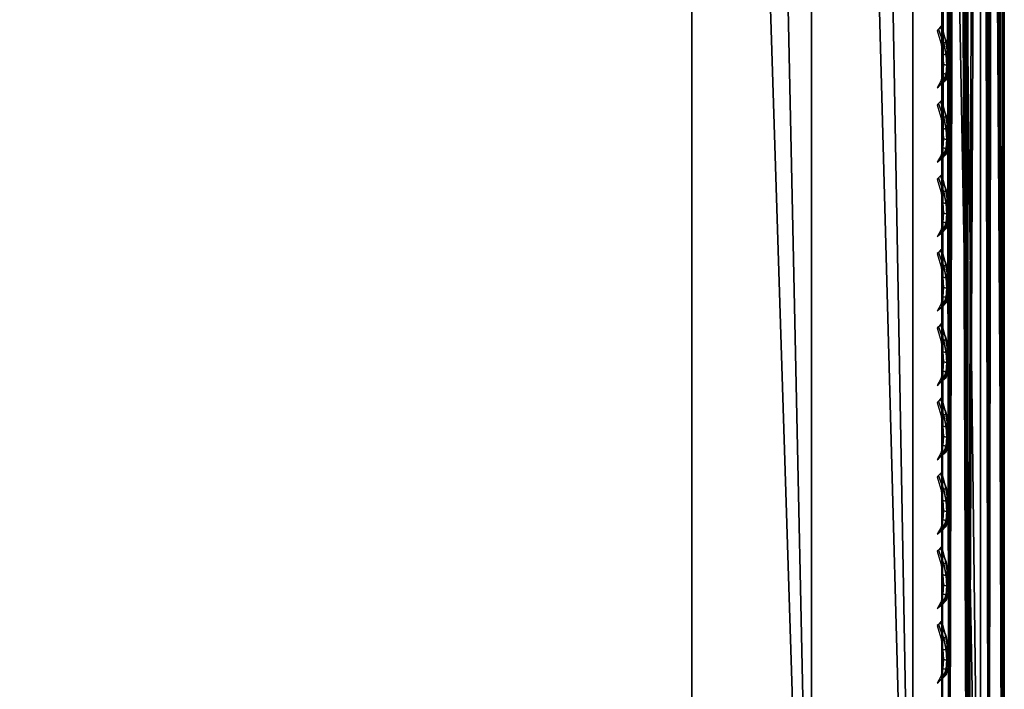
# Model space of a CAD drawing. Header units: inches. Extents: x 0 to 23, y -70 to 0.
# Tile 90 of 107: x 21.4 to 23, y -8.8 to -7.8. Entities that reach past the tile are written whole.
import ezdxf

# ---------------------------------------------------------------- set-up
doc = ezdxf.new("R2010")
doc.units = ezdxf.units.IN
doc.header["$MEASUREMENT"] = 0
for name, color, linetype in [('A-FURN-3-ST-BK', 151, 'Continuous'), ('A-FURN-3-ST-SEAM', 250, 'Continuous'), ('A-FURN-3-STITCH', 15, 'Continuous')]:
    doc.layers.add(name, color=color, linetype=linetype)

msp = doc.modelspace()

# ---------------------------------------------------------------- meshes
at = {"layer": 'A-FURN-3-ST-BK'}
mesh = msp.add_polyface(dxfattribs=at)
corners = [(0.5, -0.5, 4.9526), (22.5, -9.5, 4.9526), (0.5, -9.5, 4.9526), (0.3087, -0.5, 4.9906), (0.3087, -9.5, 4.9906), (0.1464, -0.5, 5.099), (0.5, -9.8493, 18.0409), (0.3087, -9.8144, 18.0256), (0.5, -9.9325, 17.7943), (0.3087, -9.9246, 17.66), (0.5, -9.9831, 17.5389), (0.3087, -9.9619, 17.2792), (0.5, -10, 17.2792), (0.1464, -9.7145, 17.9835), (0.1464, -9.8183, 17.639), (0.5, -3.3061, 32.8452), (0.3087, -3.289, 32.8112), (0.5, -3.5007, 32.7164), (0.3087, -3.4761, 32.6873), (0.5, -3.6601, 32.5461), (0.3087, -3.6295, 32.5235), (0.5, -3.7757, 32.3434), (0.3087, -3.7407, 32.3285), (0.1464, -3.5423, 32.4592), (0.1464, -3.4062, 32.6045), (0.1464, -3.6409, 32.2862), (0.1464, -9.8536, 5.4526), (0.3087, -9.9619, 5.4526), (0.5, -10, 5.4526), (0.1857, -9.8874, 5.4185), (0.1509, -9.807, 5.2684), (0.3131, -9.883, 5.1911), (0.3475, -9.9626, 5.3396), (0.5, -9.9619, 5.2612), (0.5, -9.8536, 5.099), (0.3131, -9.7615, 5.0695), (0.5, -9.6913, 4.9906), (0.3475, -9.613, 4.99), (0.1857, -9.5341, 5.0652), (0.1509, -9.6841, 5.1456), (22.5, -3.7757, 32.3434), (22.5, -3.6601, 32.5461), (22.5, -3.5007, 32.7164), (22.5, -9.6913, 4.9906), (22.5, -9.8536, 5.099), (22.5, -9.9619, 5.2612), (22.5, -10, 17.2792), (22.5, -9.9325, 17.7943)]
mesh.append_faces([[corners[k] for k in face] for face in [(0, 1, 2), (0, 2, 3), (3, 2, 4), (3, 4, 5), (6, 7, 8), (8, 7, 9), (8, 9, 10), (10, 9, 11), (10, 11, 12), (7, 13, 9), (9, 14, 11), (15, 16, 17), (17, 16, 18), (17, 18, 19), (19, 18, 20), (19, 20, 21), (21, 20, 22), (22, 20, 23), (23, 20, 18, 24), (25, 7, 22), (22, 7, 6), (22, 6, 21), (11, 26, 27), (11, 27, 12), (12, 27, 28), (29, 30, 31, 32), (32, 31, 33), (33, 31, 34), (34, 31, 35), (34, 35, 36), (36, 35, 37), (36, 37, 2), (2, 37, 4), (4, 37, 38), (33, 28, 32), (32, 28, 27), (32, 27, 29), (31, 30, 39, 35), (35, 39, 38, 37), (21, 40, 19), (19, 41, 17), (17, 42, 15), (6, 40, 21), (2, 1, 36), (36, 43, 34), (34, 44, 33), (33, 45, 28), (28, 46, 12), (12, 46, 10), (47, 6, 8), (47, 8, 10)]])
mesh = msp.add_polyface(dxfattribs=at)
corners = [(22.5, -3.7757, 32.3434), (22.6913, -3.7407, 32.3285), (22.5, -3.6601, 32.5461), (22.6913, -3.6295, 32.5235), (22.5, -3.5007, 32.7164), (22.6913, -3.4761, 32.6873), (22.5, -3.3061, 32.8452), (22.6913, -3.289, 32.8112), (22.8536, -3.6409, 32.2862), (22.5, -9.8493, 18.0409), (22.6913, -9.814, 18.0266), (22.8536, -9.714, 17.9849), (22.6913, -9.9246, 17.6601), (22.5, -9.9325, 17.7943), (22.5, -9.9831, 17.5389), (22.6913, -9.9619, 17.2792), (22.8536, -9.8536, 17.2792), (22.5, -10, 17.2792), (22.5, -10, 5.4526), (22.6913, -9.9619, 5.4526), (22.6913, -0.5, 4.9906), (22.8536, -9.5, 5.099), (22.6913, -9.5, 4.9906), (22.5, -0.5, 4.9526), (22.5, -9.5, 4.9526), (22.5, -9.6913, 4.9906), (22.6525, -9.613, 4.99), (22.8143, -9.5341, 5.0652), (22.8143, -9.8874, 5.4185), (22.6525, -9.9626, 5.3396), (22.5, -9.9619, 5.2612), (22.6869, -9.883, 5.1911), (22.5, -9.8536, 5.099), (22.6869, -9.7615, 5.0695), (22.8491, -9.6841, 5.1456), (22.8491, -9.807, 5.2684), (0.5, -0.5, 4.9526), (0.5, -3.6601, 32.5461), (0.5, -3.5007, 32.7164), (0.5, -3.3061, 32.8452), (0.5, -9.8493, 18.0409), (0.5, -9.6913, 4.9906), (0.5, -9.8536, 5.099), (0.5, -9.9619, 5.2612), (0.5, -10, 5.4526), (0.5, -9.9831, 17.5389)]
mesh.append_faces([[corners[k] for k in face] for face in [(0, 1, 2), (2, 1, 3), (2, 3, 4), (4, 3, 5), (4, 5, 6), (6, 5, 7), (1, 8, 3), (9, 10, 0), (0, 10, 1), (1, 10, 11), (12, 11, 10), (12, 10, 13), (13, 10, 9), (13, 14, 12), (12, 14, 15), (12, 15, 16), (14, 17, 15), (17, 18, 15), (15, 18, 19), (15, 19, 16), (20, 21, 22), (20, 22, 23), (23, 22, 24), (25, 24, 26), (26, 24, 22), (26, 22, 27), (28, 19, 29), (29, 19, 18), (29, 18, 30), (29, 30, 31), (31, 30, 32), (31, 32, 33), (33, 32, 25), (33, 25, 26), (33, 26, 27, 34), (33, 34, 35, 31), (31, 35, 28, 29), (23, 24, 36), (37, 0, 2), (38, 2, 4), (39, 4, 6), (9, 0, 40), (41, 24, 25), (42, 25, 32), (43, 32, 30), (44, 30, 18), (18, 17, 44), (45, 17, 14), (45, 14, 13), (9, 40, 13)]])
mesh = msp.add_polyface(dxfattribs=at)
corners = [(22.8536, -3.4062, 32.6045), (22.8536, -3.2401, 32.7145), (22.6913, -3.289, 32.8112), (22.6913, -3.4761, 32.6873), (22.6913, -3.6295, 32.5235), (22.8536, -3.6409, 32.2862), (22.8536, -3.5423, 32.4592), (22.9619, -3.4916, 32.2228), (22.9619, -3.4117, 32.3629), (22.9619, -3.3015, 32.4806), (23, -3.3155, 32.148), (23, -3.2067, 32.3082), (22.6913, -3.7407, 32.3285), (22.8536, -9.714, 17.9849), (22.9619, -9.5644, 17.9221), (23, -9.388, 17.8479), (23, -9.4499, 17.6637), (22.9619, -9.6592, 17.6076), (23, -9.4874, 17.4731), (22.9619, -9.6913, 17.2792), (23, -9.5, 17.2792), (22.8536, -9.8183, 17.6391), (22.6913, -9.9246, 17.6601), (22.8536, -9.8536, 17.2792), (22.6913, -9.9619, 5.4526), (22.8536, -9.8536, 5.4526), (22.9619, -9.6913, 5.4526), (23, -9.5, 5.4526), (23, -0.5, 5.4526), (22.9619, -0.5, 5.2612), (22.9619, -9.5, 5.2612), (22.8536, -0.5, 5.099), (22.8536, -9.5, 5.099), (22.6913, -0.5, 4.9906), (22.8143, -9.5341, 5.0652), (22.6913, -9.5, 4.9906), (22.8491, -9.6841, 5.1456), (22.9581, -9.5788, 5.2684), (22.9581, -9.6842, 5.3738), (22.8491, -9.807, 5.2684), (22.8143, -9.8874, 5.4185)]
mesh.append_faces([[corners[k] for k in face] for face in [(0, 1, 2, 3), (4, 5, 6), (4, 6, 0, 3), (5, 7, 6), (6, 7, 8), (6, 8, 9, 0), (7, 10, 8), (8, 10, 11), (12, 13, 5), (5, 13, 14), (5, 14, 7), (7, 14, 15), (7, 15, 10), (15, 14, 16), (16, 14, 17), (16, 17, 18), (18, 17, 19), (18, 19, 20), (17, 14, 21), (21, 14, 13), (21, 13, 22), (22, 23, 21), (21, 23, 19), (21, 19, 17), (23, 24, 25), (23, 25, 19), (19, 25, 26), (19, 26, 20), (20, 26, 27), (28, 27, 29), (29, 27, 30), (29, 30, 31), (31, 30, 32), (31, 32, 33), (34, 35, 32), (34, 32, 36), (36, 32, 37), (36, 37, 38, 39), (39, 38, 25), (25, 38, 26), (26, 38, 27), (27, 38, 37), (27, 37, 30), (30, 37, 32), (39, 25, 40), (40, 25, 24), (10, 15, 28), (28, 15, 27), (27, 15, 20), (20, 15, 16), (20, 16, 18)]])
at = {"layer": 'A-FURN-3-ST-SEAM'}
mesh = msp.add_polyface(dxfattribs=at)
corners = [(22.9128, -3.4862, 32.2205), (22.9266, -3.4759, 32.2161), (22.9117, -9.5597, 17.9189), (22.9413, -9.544, 17.9122), (22.9433, -3.4705, 32.2138), (22.961, -3.4715, 32.2142), (22.9772, -3.4782, 32.2171), (22.975, -9.5495, 17.9145), (22.997, -9.5736, 17.9248), (22.9981, -3.504, 32.228), (22.9997, -3.5203, 32.2349), (22.9949, -3.5361, 32.2417), (22.997, -9.6051, 17.9381), (22.9845, -3.5494, 32.2473), (22.975, -9.6292, 17.9484), (22.9696, -3.5583, 32.2511), (22.9413, -9.6346, 17.9507), (22.9345, -3.5595, 32.2516), (22.9188, -3.552, 32.2484), (22.9345, -3.4464, 32.4381), (22.9188, -3.4401, 32.433), (22.9071, -3.4297, 32.4244), (22.9071, -3.5396, 32.2432), (22.9117, -9.6189, 17.944), (22.9, -9.5893, 17.9315), (22.9, -3.5161, 32.2332), (22.9035, -3.5001, 32.2264), (22.9696, -3.4454, 32.4373), (22.9845, -3.4379, 32.4312), (22.975, -9.5495, 17.9145), (22.9266, -9.6406, 17.6112), (22.9413, -9.544, 17.9122), (22.9117, -9.5597, 17.9188), (22.9117, -9.6189, 17.944), (22.9413, -9.6346, 17.9506)]
mesh.append_faces([[corners[k] for k in face] for face in [(0, 1, 2), (2, 1, 3), (3, 1, 4), (3, 4, 5), (5, 6, 7), (7, 6, 8), (8, 6, 9), (8, 9, 10), (10, 11, 12), (12, 11, 13), (12, 13, 14), (14, 13, 15), (14, 15, 16), (16, 15, 17), (16, 17, 18), (18, 17, 19, 20), (20, 21, 22, 18), (18, 22, 23), (23, 22, 24), (24, 22, 25), (23, 16, 18), (12, 8, 10), (7, 3, 5), (0, 2, 26), (26, 2, 24), (26, 24, 25), (27, 19, 17, 15), (28, 27, 15, 13), (29, 30, 31)]])
mesh.append_faces([[corners[k] for k in face] for face in [(32, 33, 31), (31, 34, 29)]], dxfattribs={"vtx0": -1, "vtx1": -1})
mesh.append_faces([[corners[k] for k in face] for face in [(23, 2, 3), (16, 3, 7)]], dxfattribs={"vtx0": -1, "vtx2": -1})
at = {"layer": 'A-FURN-3-STITCH'}
mesh = msp.add_polymesh((7, 4), dxfattribs=at)
for k, corner in enumerate([(22.8998, -7.773, 22.4174), (22.898, -7.7747, 22.4182), (22.8945, -7.7783, 22.4197), (22.8928, -7.7801, 22.4205), (22.9054, -7.7929, 22.3842), (22.907, -7.7974, 22.3862), (22.9035, -7.801, 22.3877), (22.8984, -7.8, 22.3873), (22.9088, -7.8111, 22.3498), (22.9104, -7.8156, 22.3518), (22.9069, -7.8192, 22.3533), (22.9018, -7.8182, 22.3529), (22.9099, -7.8275, 22.3143), (22.9115, -7.8321, 22.3163), (22.908, -7.8356, 22.3178), (22.9029, -7.8346, 22.3174), (22.9088, -7.842, 22.2781), (22.9104, -7.8466, 22.28), (22.9069, -7.8501, 22.2816), (22.9018, -7.8491, 22.2811), (22.9053, -7.8546, 22.2412), (22.9069, -7.8592, 22.2432), (22.9035, -7.8627, 22.2447), (22.8984, -7.8617, 22.2443), (22.8997, -7.8651, 22.204), (22.898, -7.8669, 22.2047), (22.8945, -7.8705, 22.2063), (22.8927, -7.8722, 22.207)]):
    mesh.set_mesh_vertex(divmod(k, 4), corner)
mesh = msp.add_polymesh((7, 4), dxfattribs=at)
for k, corner in enumerate([(22.8998, -7.892, 22.137), (22.898, -7.8938, 22.1378), (22.8945, -7.8974, 22.1393), (22.8928, -7.8991, 22.1401), (22.9054, -7.9119, 22.1038), (22.907, -7.9165, 22.1058), (22.9035, -7.92, 22.1073), (22.8984, -7.919, 22.1069), (22.9088, -7.9302, 22.0694), (22.9104, -7.9347, 22.0713), (22.9069, -7.9383, 22.0729), (22.9018, -7.9373, 22.0724), (22.9099, -7.9466, 22.0339), (22.9115, -7.9511, 22.0359), (22.908, -7.9547, 22.0374), (22.9029, -7.9537, 22.037), (22.9088, -7.9611, 21.9976), (22.9104, -7.9657, 21.9996), (22.9069, -7.9692, 22.0011), (22.9018, -7.9682, 22.0007), (22.9053, -7.9737, 21.9608), (22.9069, -7.9782, 21.9627), (22.9035, -7.9818, 21.9643), (22.8984, -7.9808, 21.9638), (22.8997, -7.9842, 21.9235), (22.898, -7.986, 21.9243), (22.8945, -7.9896, 21.9258), (22.8927, -7.9913, 21.9266)]):
    mesh.set_mesh_vertex(divmod(k, 4), corner)
mesh = msp.add_polymesh((7, 4), dxfattribs=at)
for k, corner in enumerate([(22.8998, -8.0111, 21.8566), (22.898, -8.0129, 21.8573), (22.8945, -8.0164, 21.8588), (22.8928, -8.0182, 21.8596), (22.9054, -8.031, 21.8234), (22.907, -8.0356, 21.8253), (22.9035, -8.0391, 21.8269), (22.8984, -8.0381, 21.8264), (22.9088, -8.0492, 21.7889), (22.9104, -8.0538, 21.7909), (22.9069, -8.0573, 21.7924), (22.9018, -8.0563, 21.792), (22.9099, -8.0657, 21.7535), (22.9115, -8.0702, 21.7554), (22.908, -8.0738, 21.757), (22.9029, -8.0728, 21.7565), (22.9088, -8.0802, 21.7172), (22.9104, -8.0848, 21.7192), (22.9069, -8.0883, 21.7207), (22.9018, -8.0873, 21.7203), (22.9053, -8.0928, 21.6803), (22.9069, -8.0973, 21.6823), (22.9035, -8.1009, 21.6838), (22.8984, -8.0999, 21.6834), (22.8997, -8.1033, 21.6431), (22.898, -8.1051, 21.6439), (22.8945, -8.1087, 21.6454), (22.8927, -8.1104, 21.6462)]):
    mesh.set_mesh_vertex(divmod(k, 4), corner)
mesh = msp.add_polymesh((7, 4), dxfattribs=at)
for k, corner in enumerate([(22.8998, -8.1302, 21.5761), (22.898, -8.132, 21.5769), (22.8945, -8.1355, 21.5784), (22.8928, -8.1373, 21.5792), (22.9054, -8.1501, 21.5429), (22.907, -8.1547, 21.5449), (22.9035, -8.1582, 21.5464), (22.8984, -8.1572, 21.546), (22.9088, -8.1683, 21.5085), (22.9104, -8.1729, 21.5105), (22.9069, -8.1764, 21.512), (22.9018, -8.1754, 21.5116), (22.9099, -8.1848, 21.473), (22.9115, -8.1893, 21.475), (22.908, -8.1929, 21.4765), (22.9029, -8.1919, 21.4761), (22.9088, -8.1993, 21.4368), (22.9104, -8.2039, 21.4387), (22.9069, -8.2074, 21.4403), (22.9018, -8.2064, 21.4398), (22.9053, -8.2119, 21.3999), (22.9069, -8.2164, 21.4019), (22.9035, -8.22, 21.4034), (22.8984, -8.219, 21.403), (22.8997, -8.2224, 21.3627), (22.898, -8.2242, 21.3634), (22.8945, -8.2277, 21.365), (22.8927, -8.2295, 21.3657)]):
    mesh.set_mesh_vertex(divmod(k, 4), corner)
mesh = msp.add_polymesh((7, 4), dxfattribs=at)
for k, corner in enumerate([(22.8998, -8.2493, 21.2957), (22.898, -8.2511, 21.2964), (22.8945, -8.2546, 21.298), (22.8928, -8.2564, 21.2988), (22.9054, -8.2692, 21.2625), (22.907, -8.2737, 21.2645), (22.9035, -8.2773, 21.266), (22.8984, -8.2763, 21.2656), (22.9088, -8.2874, 21.2281), (22.9104, -8.292, 21.23), (22.9069, -8.2955, 21.2316), (22.9018, -8.2945, 21.2311), (22.9099, -8.3039, 21.1926), (22.9115, -8.3084, 21.1946), (22.908, -8.3119, 21.1961), (22.9029, -8.3109, 21.1957), (22.9088, -8.3184, 21.1563), (22.9104, -8.3229, 21.1583), (22.9069, -8.3265, 21.1598), (22.9018, -8.3255, 21.1594), (22.9053, -8.331, 21.1195), (22.9069, -8.3355, 21.1214), (22.9035, -8.3391, 21.123), (22.8984, -8.3381, 21.1225), (22.8997, -8.3415, 21.0822), (22.898, -8.3433, 21.083), (22.8945, -8.3468, 21.0845), (22.8927, -8.3486, 21.0853)]):
    mesh.set_mesh_vertex(divmod(k, 4), corner)
mesh = msp.add_polymesh((7, 4), dxfattribs=at)
for k, corner in enumerate([(22.8998, -8.3684, 21.0152), (22.898, -8.3701, 21.016), (22.8945, -8.3737, 21.0175), (22.8928, -8.3755, 21.0183), (22.9054, -8.3883, 20.9821), (22.907, -8.3928, 20.984), (22.9035, -8.3964, 20.9856), (22.8984, -8.3954, 20.9851), (22.9088, -8.4065, 20.9476), (22.9104, -8.4111, 20.9496), (22.9069, -8.4146, 20.9511), (22.9018, -8.4136, 20.9507), (22.9099, -8.4229, 20.9122), (22.9115, -8.4275, 20.9141), (22.908, -8.431, 20.9157), (22.9029, -8.43, 20.9152), (22.9088, -8.4375, 20.8759), (22.9104, -8.442, 20.8779), (22.9069, -8.4456, 20.8794), (22.9018, -8.4446, 20.879), (22.9053, -8.45, 20.839), (22.9069, -8.4546, 20.841), (22.9035, -8.4581, 20.8425), (22.8984, -8.4571, 20.8421), (22.8997, -8.4606, 20.8018), (22.898, -8.4624, 20.8026), (22.8945, -8.4659, 20.8041), (22.8927, -8.4677, 20.8049)]):
    mesh.set_mesh_vertex(divmod(k, 4), corner)
mesh = msp.add_polymesh((7, 4), dxfattribs=at)
for k, corner in enumerate([(22.8998, -8.4875, 20.7348), (22.898, -8.4892, 20.7356), (22.8945, -8.4928, 20.7371), (22.8928, -8.4946, 20.7379), (22.9054, -8.5074, 20.7016), (22.907, -8.5119, 20.7036), (22.9035, -8.5155, 20.7051), (22.8984, -8.5145, 20.7047), (22.9088, -8.5256, 20.6672), (22.9104, -8.5301, 20.6692), (22.9069, -8.5337, 20.6707), (22.9018, -8.5327, 20.6703), (22.9099, -8.542, 20.6317), (22.9115, -8.5466, 20.6337), (22.908, -8.5501, 20.6352), (22.9029, -8.5491, 20.6348), (22.9088, -8.5566, 20.5955), (22.9104, -8.5611, 20.5974), (22.9069, -8.5647, 20.5989), (22.9018, -8.5637, 20.5985), (22.9053, -8.5691, 20.5586), (22.9069, -8.5737, 20.5605), (22.9035, -8.5772, 20.5621), (22.8984, -8.5762, 20.5617), (22.8997, -8.5796, 20.5214), (22.898, -8.5814, 20.5221), (22.8945, -8.585, 20.5237), (22.8927, -8.5867, 20.5244)]):
    mesh.set_mesh_vertex(divmod(k, 4), corner)
mesh = msp.add_polymesh((7, 4), dxfattribs=at)
for k, corner in enumerate([(22.8998, -8.6066, 20.4544), (22.898, -8.6083, 20.4551), (22.8945, -8.6119, 20.4567), (22.8928, -8.6137, 20.4574), (22.9054, -8.6265, 20.4212), (22.907, -8.631, 20.4232), (22.9035, -8.6346, 20.4247), (22.8984, -8.6336, 20.4243), (22.9088, -8.6447, 20.3868), (22.9104, -8.6492, 20.3887), (22.9069, -8.6528, 20.3903), (22.9018, -8.6518, 20.3898), (22.9099, -8.6611, 20.3513), (22.9115, -8.6657, 20.3533), (22.908, -8.6692, 20.3548), (22.9029, -8.6682, 20.3544), (22.9088, -8.6757, 20.315), (22.9104, -8.6802, 20.317), (22.9069, -8.6838, 20.3185), (22.9018, -8.6828, 20.3181), (22.9053, -8.6882, 20.2781), (22.9069, -8.6928, 20.2801), (22.9035, -8.6963, 20.2816), (22.8984, -8.6953, 20.2812), (22.8997, -8.6987, 20.2409), (22.898, -8.7005, 20.2417), (22.8945, -8.7041, 20.2432), (22.8927, -8.7058, 20.244)]):
    mesh.set_mesh_vertex(divmod(k, 4), corner)
mesh = msp.add_polymesh((7, 4), dxfattribs=at)
for k, corner in enumerate([(22.8998, -8.7257, 20.1739), (22.898, -8.7274, 20.1747), (22.8945, -8.731, 20.1762), (22.8928, -8.7327, 20.177), (22.9054, -8.7455, 20.1408), (22.907, -8.7501, 20.1427), (22.9035, -8.7536, 20.1442), (22.8984, -8.7526, 20.1438), (22.9088, -8.7638, 20.1063), (22.9104, -8.7683, 20.1083), (22.9069, -8.7719, 20.1098), (22.9018, -8.7709, 20.1094), (22.9099, -8.7802, 20.0709), (22.9115, -8.7847, 20.0728), (22.908, -8.7883, 20.0744), (22.9029, -8.7873, 20.0739), (22.9088, -8.7947, 20.0346), (22.9104, -8.7993, 20.0365), (22.9069, -8.8028, 20.0381), (22.9018, -8.8018, 20.0376), (22.9053, -8.8073, 19.9977), (22.9069, -8.8119, 19.9997), (22.9035, -8.8154, 20.0012), (22.8984, -8.8144, 20.0008), (22.8997, -8.8178, 19.9605), (22.898, -8.8196, 19.9613), (22.8945, -8.8232, 19.9628), (22.8927, -8.8249, 19.9635)]):
    mesh.set_mesh_vertex(divmod(k, 4), corner)

doc.saveas('drawing.dxf')
